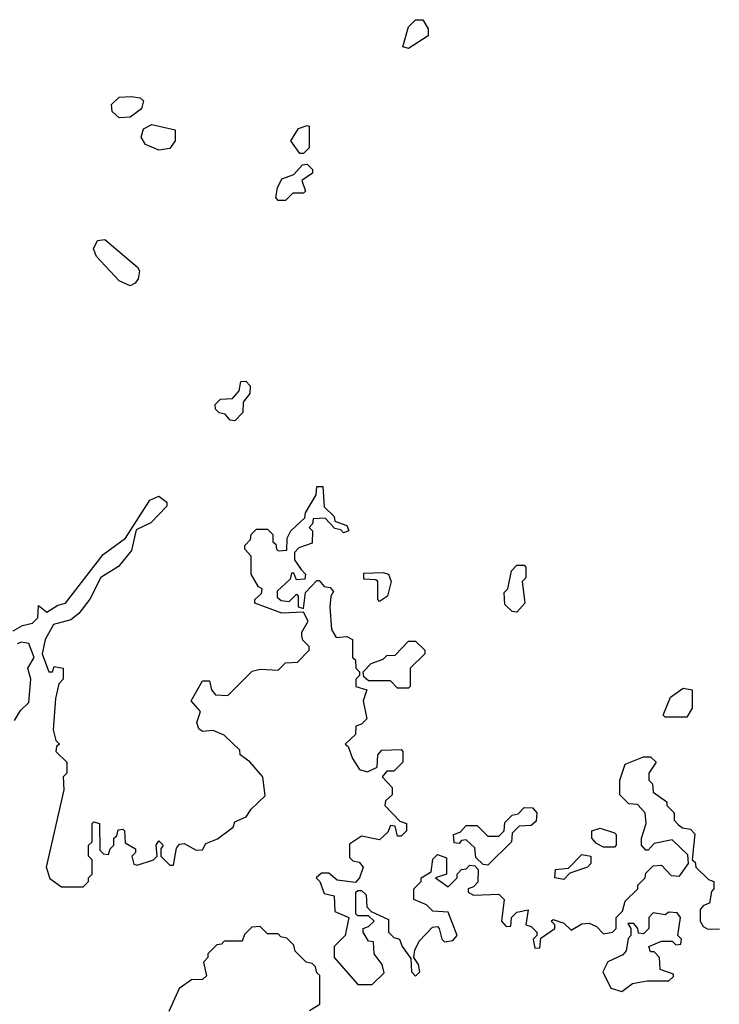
# Model space of a CAD drawing. Extents: x 2472589 to 2662339, y 701009 to 849030.
# Tile 27 of 256: x 2503740 to 2505675, y 769925 to 772650. Entities that reach past the tile are written whole.
import ezdxf

# ---------------------------------------------------------------- set-up
doc = ezdxf.new("R2010")
doc.units = 0

msp = doc.modelspace()

# ---------------------------------------------------------------- linework, layer by layer
at = {"layer": '0CON05XD'}
for points in [[(2504815, 772570), (2504800, 772575), (2504815, 772630), (2504835, 772650), (2504855, 772650), (2504870, 772625), (2504870, 772605), (2504815, 772570)], [(2504015, 772378.6), (2503995.5, 772395.5), (2503993.3, 772415), (2504015, 772435.8), (2504047.7, 772437.7), (2504073.3, 772433.3), (2504082.5, 772425), (2504076.4, 772403.6), (2504045, 772380), (2504015, 772378.6)], [(2504125, 772289.2), (2504088, 772305), (2504075.7, 772325), (2504081.9, 772348.1), (2504105, 772360), (2504170, 772345), (2504170, 772315), (2504155, 772293.8), (2504125, 772289.2)], [(2504525, 772280), (2504515, 772280), (2504490, 772315), (2504510.7, 772349.3), (2504535, 772357.5), (2504540, 772355), (2504540, 772295), (2504525, 772280)], [(2504475, 772150), (2504455, 772150), (2504448.3, 772158.3), (2504452.5, 772185), (2504465, 772210), (2504498.3, 772221.7), (2504521.7, 772248.3), (2504535, 772250), (2504550, 772235), (2504550, 772225), (2504520, 772205), (2504530, 772175), (2504525, 772170), (2504495, 772170), (2504475, 772150)], [(2504045, 771913.3), (2504015, 771927.5), (2503951.8, 771995), (2503944.3, 772015.7), (2503955, 772038.8), (2503975, 772041.4), (2504065.8, 771965), (2504070.8, 771955), (2504067.3, 771932.7), (2504059.5, 771920.5), (2504045, 771913.3)], [(2504335, 771540), (2504321.7, 771541.7), (2504308.3, 771558.3), (2504291.7, 771561.7), (2504281.7, 771571.7), (2504280, 771585), (2504295, 771600), (2504328.3, 771601.7), (2504347, 771623), (2504351.7, 771648.3), (2504365, 771650), (2504377, 771637), (2504376.7, 771615), (2504358.3, 771591.7), (2504357, 771563), (2504335, 771540)], [(2503721.7, 770958.3), (2503747, 770973), (2503775, 770980), (2503790, 770995), (2503791.7, 771028.3), (2503815, 771010), (2503845, 771030), (2503866.7, 771035), (2503970.5, 771169.5), (2504032.5, 771215), (2504100, 771320), (2504125, 771331.2), (2504146.7, 771315), (2504146.4, 771303.6), (2504102.7, 771257.3), (2504061.7, 771238.3), (2504048.6, 771181.4), (2504012.9, 771137.1), (2503964.2, 771105.8), (2503933.6, 771046.4), (2503903.3, 771006.7), (2503880.7, 770989.3), (2503833.4, 770976.6), (2503810, 770935), (2503801.4, 770895), (2503820, 770845), (2503830, 770845), (2503835, 770860), (2503860, 770855), (2503860, 770825), (2503848.3, 770811.7), (2503838.3, 770771.7), (2503832.5, 770685), (2503840, 770655), (2503850, 770645), (2503841.7, 770638.3), (2503840, 770625), (2503870, 770595), (2503870, 770565), (2503860, 770555), (2503861.7, 770518.3), (2503812.5, 770305), (2503823, 770273), (2503855, 770250), (2503915, 770250), (2503930, 770265), (2503930, 770275), (2503940, 770285), (2503940, 770325), (2503930, 770335), (2503930, 770365), (2503940, 770375), (2503940, 770425), (2503945, 770430), (2503960, 770425), (2503961.7, 770351.7), (2503971.7, 770341.7), (2503985, 770340), (2503990, 770355), (2504000, 770365), (2504000, 770385), (2504008.3, 770391.7), (2504011.7, 770408.3), (2504025, 770410), (2504030, 770405), (2504031.7, 770371.7), (2504060, 770355), (2504060, 770345), (2504050, 770335), (2504055, 770312.5), (2504065, 770310), (2504110, 770325), (2504120, 770335), (2504117.5, 770365), (2504125, 770377.5), (2504136.7, 770365), (2504130, 770355), (2504130, 770335), (2504155, 770310), (2504165, 770310), (2504173, 770357), (2504181.7, 770368.3), (2504195, 770370), (2504228.3, 770351.7), (2504245, 770352.5), (2504255, 770370), (2504287, 770383), (2504330, 770415), (2504335, 770430), (2504366.4, 770443.6), (2504380, 770465), (2504418.3, 770501.7), (2504412.5, 770555), (2504376.4, 770596.4), (2504350, 770615), (2504348.3, 770628.3), (2504305, 770670), (2504275, 770682.5), (2504245, 770680), (2504235, 770687.5), (2504230, 770705), (2504240, 770735), (2504213.8, 770765), (2504245, 770820), (2504265, 770820), (2504270, 770795), (2504281.7, 770781.7), (2504315, 770780), (2504383, 770847), (2504405, 770852.5), (2504455, 770850), (2504475, 770870), (2504508.3, 770871.7), (2504540, 770905), (2504540, 770915), (2504523, 770933), (2504520, 770945), (2504520, 770955), (2504537.5, 770985), (2504525, 771010), (2504465, 771007.5), (2504390, 771035), (2504390, 771045), (2504408.3, 771061.7), (2504410, 771075), (2504400.7, 771080.7), (2504380, 771115), (2504380, 771165), (2504362.5, 771185), (2504362.5, 771195), (2504378.3, 771211.7), (2504380, 771225), (2504395, 771240), (2504425, 771240), (2504440, 771225), (2504440, 771205), (2504448.3, 771198.3), (2504450, 771185), (2504455, 771180), (2504478.3, 771181.7), (2504480, 771215), (2504490, 771235), (2504528.3, 771271.7), (2504530, 771285), (2504560, 771335), (2504561.7, 771358.3), (2504578.3, 771358.3), (2504581.7, 771301.7), (2504610, 771275), (2504611.7, 771261.7), (2504645, 771250), (2504650, 771235), (2504635, 771230), (2504628.3, 771238.3), (2504611.7, 771241.7), (2504585, 771270), (2504551.7, 771268.3), (2504550, 771255), (2504540, 771245), (2504550, 771235), (2504548.3, 771201.7), (2504511.7, 771188.3), (2504500, 771175), (2504500, 771155), (2504518.3, 771128.3), (2504530, 771115), (2504528.3, 771101.7), (2504505, 771100), (2504498.3, 771118.3), (2504491.7, 771118.3), (2504488.3, 771101.7), (2504451.7, 771068.3), (2504451.7, 771051.7), (2504463, 771043), (2504485, 771040), (2504505, 771060), (2504510, 771055), (2504510, 771025), (2504525, 771020), (2504530, 771065), (2504561.7, 771098.3), (2504568.3, 771098.3), (2504581.7, 771081.7), (2504598.3, 771078.3), (2504607.5, 771067.5), (2504600, 771055), (2504597.5, 771025), (2504602.5, 770962.5), (2504615, 770940), (2504645, 770942.5), (2504660, 770935), (2504660, 770885), (2504668.3, 770878.3), (2504670, 770855), (2504680, 770845), (2504680, 770835), (2504670, 770825), (2504670, 770805), (2504700, 770795), (2504690, 770765), (2504700, 770715), (2504685, 770700), (2504670, 770695), (2504668.3, 770671.7), (2504640, 770645), (2504648.3, 770638.3), (2504660, 770605), (2504680, 770575), (2504701.7, 770568.3), (2504728.3, 770581.7), (2504730, 770615), (2504741.7, 770628.3), (2504795, 770630), (2504800, 770625), (2504800, 770595), (2504775, 770570), (2504755, 770570), (2504742.5, 770555), (2504770, 770525), (2504770, 770505), (2504751.7, 770488.3), (2504750, 770475), (2504791.7, 770431.7), (2504810, 770425), (2504810, 770405), (2504795, 770390), (2504785, 770390), (2504778.3, 770418.3), (2504765, 770420), (2504758.3, 770401.7), (2504735, 770380), (2504685, 770390), (2504651.7, 770368.3), (2504651.7, 770331.7), (2504661.7, 770321.7), (2504678.3, 770318.3), (2504690, 770305), (2504680, 770275), (2504668.3, 770261.7), (2504618.3, 770268.3), (2504595, 770287.5), (2504575, 770287.5), (2504560, 770275), (2504570, 770265), (2504581.7, 770231.7), (2504610, 770225), (2504611.7, 770181.7), (2504650, 770165), (2504640, 770115), (2504610, 770085), (2504610, 770055), (2504675, 769980), (2504715, 769980), (2504747.5, 770012.5), (2504742.5, 770035), (2504720, 770065), (2504718.3, 770098.3), (2504705, 770100), (2504690, 770125), (2504690, 770135), (2504705, 770140), (2504720, 770155), (2504705, 770170), (2504675, 770170), (2504670, 770175), (2504670, 770235), (2504675, 770240), (2504685, 770240), (2504698.3, 770228.3), (2504700, 770195), (2504711.7, 770181.7), (2504760, 770160), (2504760, 770125), (2504775, 770110), (2504790, 770105), (2504797.5, 770085), (2504821.7, 770051.7), (2504823.8, 770015), (2504835, 770002.5), (2504846.2, 770015), (2504842.5, 770035), (2504830, 770055), (2504832.5, 770075), (2504845, 770100), (2504881.7, 770138.3), (2504895, 770140), (2504900, 770135), (2504907.5, 770105), (2504915, 770097.5), (2504938.3, 770101.7), (2504950, 770115), (2504925, 770180), (2504883, 770183), (2504865, 770200), (2504830, 770215), (2504830, 770245), (2504850, 770265), (2504850, 770275), (2504878.3, 770291.7), (2504883, 770327), (2504895, 770340), (2504920, 770330), (2504920, 770285), (2504890, 770275), (2504925, 770250), (2504950, 770275), (2504950, 770285), (2504961.7, 770298.3), (2504975, 770300), (2504985, 770310), (2504998.3, 770308.3), (2505008.3, 770298.3), (2505007, 770263), (2504995, 770250), (2504980, 770245), (2504980, 770235), (2504995, 770227.5), (2505065, 770230), (2505080, 770215), (2505072.5, 770155), (2505085, 770140), (2505098.3, 770141.7), (2505100, 770165), (2505115, 770180), (2505146.4, 770186.4), (2505140, 770145), (2505155, 770140), (2505170, 770125), (2505170, 770115), (2505160, 770105), (2505165, 770080), (2505178.3, 770081.7), (2505181.7, 770108.3), (2505220, 770135), (2505220, 770145), (2505210, 770155), (2505215, 770160), (2505245, 770150), (2505265, 770130), (2505295, 770147.5), (2505315, 770150), (2505335, 770140), (2505355, 770120), (2505380, 770125), (2505390, 770135), (2505390, 770165), (2505407, 770183), (2505415, 770210), (2505450, 770245), (2505450, 770255), (2505470, 770275), (2505471.7, 770288.3), (2505491.7, 770308.3), (2505515, 770310), (2505541.7, 770281.7), (2505565, 770280), (2505590, 770315), (2505588.3, 770338.3), (2505545, 770380), (2505495, 770370), (2505478.3, 770351.7), (2505471.7, 770351.7), (2505460, 770365), (2505460, 770385), (2505472.5, 770425), (2505470, 770455), (2505448.3, 770478.3), (2505425, 770480), (2505400, 770505), (2505400, 770545), (2505415, 770590), (2505465, 770610), (2505485, 770610), (2505500, 770595), (2505480, 770565), (2505480, 770545), (2505490, 770535), (2505491.7, 770511.7), (2505530, 770485), (2505530, 770475), (2505550, 770455), (2505550, 770435), (2505561.7, 770421.7), (2505573, 770413), (2505595, 770410), (2505607, 770397), (2505600, 770325), (2505608.3, 770318.3), (2505610, 770305), (2505645, 770270), (2505660, 770265), (2505660, 770245), (2505653, 770237), (2505647.5, 770205), (2505631.7, 770198.3)], [(2505115, 771010), (2505101.7, 771011.7), (2505081.7, 771031.7), (2505080, 771065), (2505090, 771075), (2505100, 771125), (2505115, 771140), (2505135, 771140), (2505140, 771135), (2505140, 771105), (2505130, 771095), (2505137.5, 771035), (2505115, 771010)], [(2504735, 771040), (2504730, 771045), (2504730, 771095), (2504725, 771100), (2504691.7, 771101.7), (2504691.7, 771118.3), (2504745, 771120), (2504760, 771115), (2504767.5, 771095), (2504757.5, 771055), (2504735, 771040)], [(2504815, 770800), (2504785, 770800), (2504765, 770820), (2504705, 770820), (2504691.7, 770831.7), (2504690, 770845), (2504711.7, 770868.3), (2504745, 770880), (2504755, 770890), (2504778.3, 770891.7), (2504815, 770930), (2504835, 770930), (2504860, 770905), (2504860, 770895), (2504820, 770855), (2504820, 770805), (2504815, 770800)], [(2503725, 770710), (2503741.7, 770738.3), (2503765, 770760), (2503770.6, 770825), (2503762.5, 770855), (2503780, 770885), (2503765, 770923.3), (2503745, 770927.5), (2503733, 770923)], [(2505585, 770720), (2505525, 770720), (2505520, 770725), (2505540, 770775), (2505575, 770800), (2505600, 770795), (2505600, 770745), (2505585, 770720)], [(2505035, 770310), (2505021.7, 770311.7), (2505001.7, 770331.7), (2504998.3, 770358.3), (2504975, 770380), (2504961.7, 770378.3), (2504955, 770370), (2504941.7, 770371.7), (2504940, 770395), (2504958.3, 770401.7), (2504975, 770420), (2505005, 770420), (2505035, 770390), (2505065, 770390), (2505080, 770405), (2505081.7, 770428.3), (2505101.7, 770448.3), (2505118.3, 770451.7), (2505135, 770470), (2505158.3, 770468.3), (2505170, 770455), (2505168.3, 770431.7), (2505155, 770420), (2505121.7, 770418.3), (2505101.7, 770398.3), (2505100, 770375), (2505035, 770310)], [(2505385, 770360), (2505355, 770360), (2505335, 770370), (2505322.5, 770385), (2505322.5, 770405), (2505345, 770412.5), (2505385, 770400), (2505390, 770395), (2505390, 770365), (2505385, 770360)], [(2505245, 770270), (2505220, 770275), (2505221.7, 770298.3), (2505258.3, 770301.7), (2505295, 770340), (2505320, 770335), (2505320, 770315), (2505310, 770305), (2505261.7, 770288.3), (2505245, 770270)], [(2505631.7, 770198.3), (2505622.5, 770187.5), (2505622.5, 770155), (2505630, 770140), (2505643, 770133), (2505676, 770134)], [(2505405, 769960), (2505435, 769982.5), (2505475, 769990), (2505535, 769990), (2505548.3, 770001.7), (2505548.3, 770008.3), (2505511.7, 770021.7), (2505510, 770055), (2505495, 770070), (2505485, 770070), (2505480, 770085), (2505515, 770100), (2505545, 770100), (2505555, 770090), (2505568.3, 770091.7), (2505570, 770105), (2505560, 770115), (2505567.5, 770165), (2505558.3, 770178.3), (2505535, 770180), (2505525, 770172.5), (2505491.7, 770178.3), (2505480, 770165), (2505480, 770135), (2505465, 770120), (2505451.7, 770121.7), (2505450, 770135), (2505438.3, 770148.3), (2505421.7, 770148.3), (2505430, 770135), (2505430, 770115), (2505423, 770107), (2505417, 770073), (2505408.3, 770061.7), (2505367, 770043), (2505352.5, 770015), (2505375, 769970), (2505405, 769960)], [(2504541.7, 769908.3), (2504570, 769925), (2504570, 770005), (2504561.7, 770011.7), (2504558.3, 770028.3), (2504548.3, 770038.3), (2504531.7, 770041.7), (2504501.7, 770071.7), (2504498.3, 770088.3), (2504478.3, 770108.3), (2504461.7, 770111.7), (2504455, 770120), (2504425, 770120), (2504405, 770140), (2504381.7, 770138.3), (2504361.7, 770118.3), (2504355, 770100), (2504305, 770100), (2504298.3, 770091.7), (2504285, 770090), (2504260, 770065), (2504260, 770055), (2504248.3, 770041.7), (2504256.1, 770003.9), (2504245, 769993.3), (2504215, 769992.5), (2504181.2, 769968.8), (2504152.5, 769905)]]:
    msp.add_lwpolyline(points, dxfattribs=at)

doc.saveas('drawing.dxf')
